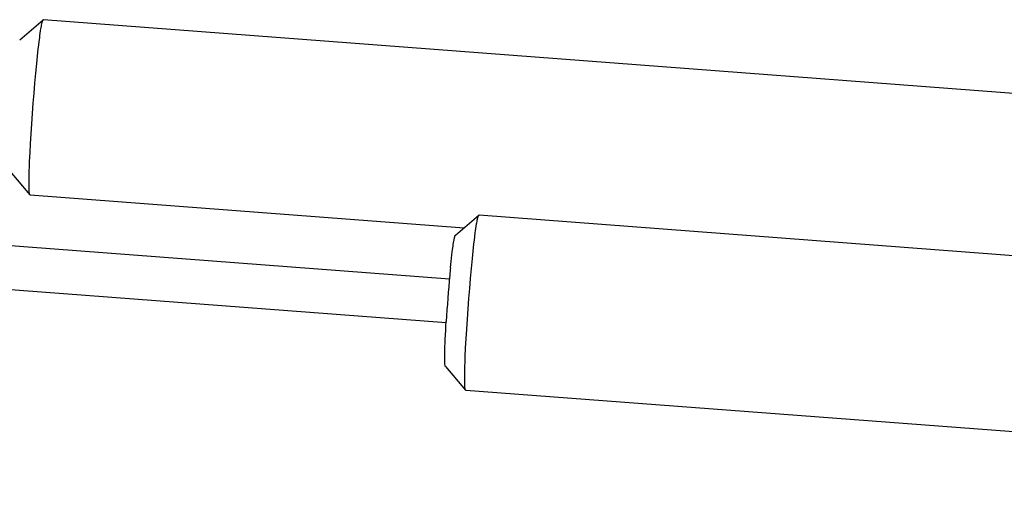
# Model space of a CAD drawing. Extents: x 0 to 1189, y 0 to 841.
# Tile 50 of 84: x 387 to 403, y 112 to 120. Entities that reach past the tile are written whole.
import ezdxf

# ---------------------------------------------------------------- set-up
doc = ezdxf.new("R2010")
doc.units = 0
doc.header["$LTSCALE"] = 65.395
doc.layers.add('mg_3b_BL7', color=7, linetype='CONTINUOUS')

# ---------------------------------------------------------------- blocks, each defined once
blk = doc.blocks.new('MG_3B_BL7', base_point=(346.87, 129.966))
at = {"layer": 'mg_3b_BL7', "color": 2, "linetype": 'CONTINUOUS'}
for p, q in [((386.956, 119.664), (387.341, 119.995)), ((387.341, 119.995), (387.344, 119.997)), ((387.344, 119.997), (408.145, 118.421)), ((362.387, 118.144), (393.997, 115.749)), ((386.793, 117.512), (387.124, 117.126)), ((387.127, 117.125), (394.236, 116.586)), ((368.082, 116.991), (393.942, 115.031)), ((394.093, 116.463), (394.478, 116.794)), ((394.478, 116.794), (394.481, 116.796)), ((394.481, 116.796), (415.282, 115.22)), ((393.93, 114.311), (394.261, 113.925)), ((394.264, 113.924), (415.064, 112.348))]:
    blk.add_line(p, q, dxfattribs=at)
for points in [[(387.236, 119.281), (387.242, 119.341), (387.248, 119.401), (387.254, 119.461), (387.261, 119.521), (387.268, 119.581), (387.276, 119.641), (387.284, 119.701), (387.289, 119.738), (387.294, 119.775), (387.299, 119.812), (387.305, 119.849), (387.309, 119.869), (387.312, 119.889), (387.316, 119.909), (387.32, 119.929), (387.324, 119.948)], [(387.324, 119.948), (387.325, 119.951), (387.326, 119.954), (387.326, 119.957), (387.327, 119.96), (387.328, 119.963), (387.329, 119.966), (387.33, 119.969), (387.331, 119.971), (387.332, 119.974), (387.333, 119.977)], [(387.333, 119.977), (387.334, 119.981), (387.334, 119.982), (387.334, 119.983), (387.334, 119.983), (387.335, 119.984), (387.335, 119.985), (387.335, 119.986), (387.336, 119.986), (387.336, 119.987), (387.336, 119.988), (387.337, 119.989), (387.337, 119.989), (387.337, 119.99), (387.338, 119.991), (387.338, 119.991), (387.338, 119.992), (387.339, 119.993), (387.339, 119.993), (387.34, 119.994), (387.34, 119.994), (387.341, 119.995), (387.341, 119.995)], [(387.117, 117.15), (387.114, 117.176), (387.112, 117.202), (387.111, 117.228), (387.111, 117.254), (387.11, 117.342), (387.111, 117.431), (387.113, 117.512), (387.116, 117.592), (387.119, 117.672), (387.126, 117.818), (387.133, 117.964), (387.143, 118.127), (387.153, 118.289), (387.165, 118.46), (387.178, 118.63), (387.191, 118.793), (387.205, 118.956), (387.22, 119.118), (387.236, 119.281)], [(387.124, 117.126), (387.124, 117.127), (387.124, 117.127), (387.123, 117.127), (387.123, 117.128), (387.123, 117.128), (387.123, 117.129), (387.122, 117.129), (387.122, 117.129), (387.122, 117.13), (387.122, 117.13), (387.122, 117.131), (387.121, 117.131), (387.121, 117.132), (387.121, 117.132), (387.121, 117.132), (387.121, 117.133), (387.121, 117.133), (387.121, 117.134), (387.12, 117.134), (387.12, 117.135), (387.12, 117.136), (387.12, 117.137), (387.119, 117.139), (387.119, 117.14), (387.119, 117.141), (387.118, 117.142), (387.118, 117.144), (387.118, 117.145), (387.118, 117.146), (387.117, 117.148), (387.117, 117.149), (387.117, 117.15)], [(387.127, 117.125), (387.127, 117.125), (387.127, 117.125), (387.126, 117.125), (387.126, 117.125), (387.126, 117.125), (387.126, 117.125), (387.126, 117.125), (387.126, 117.125), (387.126, 117.125), (387.126, 117.125), (387.126, 117.125), (387.126, 117.125), (387.126, 117.125), (387.126, 117.125), (387.126, 117.125), (387.126, 117.125), (387.126, 117.125), (387.125, 117.125), (387.125, 117.125), (387.125, 117.125), (387.125, 117.125), (387.125, 117.125), (387.125, 117.125), (387.125, 117.125), (387.125, 117.125), (387.125, 117.126), (387.125, 117.126), (387.125, 117.126), (387.125, 117.126), (387.125, 117.126), (387.125, 117.126), (387.124, 117.126), (387.124, 117.126), (387.124, 117.126), (387.124, 117.126), (387.124, 117.126), (387.124, 117.126), (387.124, 117.126)], [(394.469, 116.776), (394.47, 116.78), (394.471, 116.781), (394.471, 116.782), (394.471, 116.782), (394.472, 116.783), (394.472, 116.784), (394.472, 116.785), (394.472, 116.785), (394.473, 116.786), (394.473, 116.787), (394.473, 116.788), (394.474, 116.788), (394.474, 116.789), (394.474, 116.79), (394.475, 116.79), (394.475, 116.791), (394.476, 116.792), (394.476, 116.792), (394.477, 116.793), (394.477, 116.793), (394.478, 116.794), (394.478, 116.794)], [(394.372, 116.08), (394.378, 116.14), (394.385, 116.2), (394.391, 116.26), (394.398, 116.32), (394.405, 116.38), (394.413, 116.44), (394.42, 116.5), (394.425, 116.537), (394.431, 116.575), (394.436, 116.612), (394.442, 116.649), (394.445, 116.668), (394.449, 116.688), (394.453, 116.708), (394.457, 116.728), (394.461, 116.747)], [(394.461, 116.747), (394.462, 116.75), (394.463, 116.753), (394.463, 116.756), (394.464, 116.759), (394.465, 116.762), (394.466, 116.765), (394.467, 116.768), (394.467, 116.771), (394.468, 116.774), (394.469, 116.776)], [(394.014, 115.927), (394.019, 115.981), (394.025, 116.034), (394.031, 116.088), (394.037, 116.142), (394.043, 116.187), (394.048, 116.232), (394.052, 116.258), (394.055, 116.283), (394.059, 116.309), (394.064, 116.34), (394.069, 116.371), (394.071, 116.383), (394.073, 116.395), (394.076, 116.407), (394.078, 116.418), (394.08, 116.426), (394.082, 116.434), (394.084, 116.441), (394.086, 116.449), (394.087, 116.451), (394.088, 116.453), (394.088, 116.456), (394.089, 116.458), (394.09, 116.46), (394.092, 116.461), (394.093, 116.463)], [(394.254, 113.949), (394.251, 113.975), (394.249, 114.001), (394.248, 114.027), (394.247, 114.053), (394.247, 114.142), (394.248, 114.23), (394.25, 114.311), (394.253, 114.391), (394.256, 114.472), (394.262, 114.617), (394.27, 114.763), (394.279, 114.926), (394.29, 115.089), (394.302, 115.259), (394.315, 115.429), (394.328, 115.592), (394.342, 115.755), (394.356, 115.917), (394.372, 116.08)], [(393.93, 114.311), (393.929, 114.313), (393.928, 114.314), (393.928, 114.316), (393.927, 114.318), (393.926, 114.324), (393.925, 114.331), (393.923, 114.342), (393.922, 114.353), (393.922, 114.363), (393.921, 114.374), (393.92, 114.397), (393.92, 114.419), (393.92, 114.441), (393.92, 114.47), (393.92, 114.499), (393.92, 114.529), (393.921, 114.582), (393.923, 114.636), (393.925, 114.698), (393.928, 114.76), (393.931, 114.832), (393.935, 114.904), (393.939, 114.976), (393.943, 115.048)], [(394.261, 113.925), (394.261, 113.926), (394.26, 113.926), (394.26, 113.927), (394.26, 113.927), (394.26, 113.927), (394.259, 113.928), (394.259, 113.928), (394.259, 113.929), (394.259, 113.929), (394.259, 113.929), (394.258, 113.93), (394.258, 113.93), (394.258, 113.931), (394.258, 113.931), (394.258, 113.932), (394.258, 113.932), (394.257, 113.932), (394.257, 113.933), (394.257, 113.933), (394.257, 113.934), (394.257, 113.935), (394.256, 113.936), (394.256, 113.938), (394.256, 113.939), (394.255, 113.94), (394.255, 113.942), (394.255, 113.943), (394.255, 113.944), (394.254, 113.945), (394.254, 113.947), (394.254, 113.948), (394.254, 113.949)], [(394.264, 113.924), (394.263, 113.924), (394.263, 113.924), (394.263, 113.924), (394.263, 113.924), (394.263, 113.924), (394.263, 113.924), (394.263, 113.924), (394.263, 113.924), (394.263, 113.924), (394.263, 113.924), (394.263, 113.924), (394.263, 113.924), (394.263, 113.924), (394.262, 113.924), (394.262, 113.924), (394.262, 113.924), (394.262, 113.924), (394.262, 113.924), (394.262, 113.924), (394.262, 113.924), (394.262, 113.924), (394.262, 113.924), (394.262, 113.924), (394.262, 113.925), (394.262, 113.925), (394.262, 113.925), (394.262, 113.925), (394.262, 113.925), (394.261, 113.925), (394.261, 113.925), (394.261, 113.925), (394.261, 113.925), (394.261, 113.925), (394.261, 113.925), (394.261, 113.925), (394.261, 113.925), (394.261, 113.925), (394.261, 113.925)]]:
    blk.add_lwpolyline(points, dxfattribs=at)
for centre, radius, start, end in [((417.793, 113.584), 23.895, 174.653, 176.4883), ((411.979, 114.115), 18.057, 174.2402, 174.6108)]:
    blk.add_arc(centre, radius, start, end, dxfattribs=at)

msp = doc.modelspace()

# ---------------------------------------------------------------- block references
at = {"layer": 'mg_3b_BL7'}
msp.add_blockref('MG_3B_BL7', (346.87, 129.966), dxfattribs=at)

doc.saveas('drawing.dxf')
